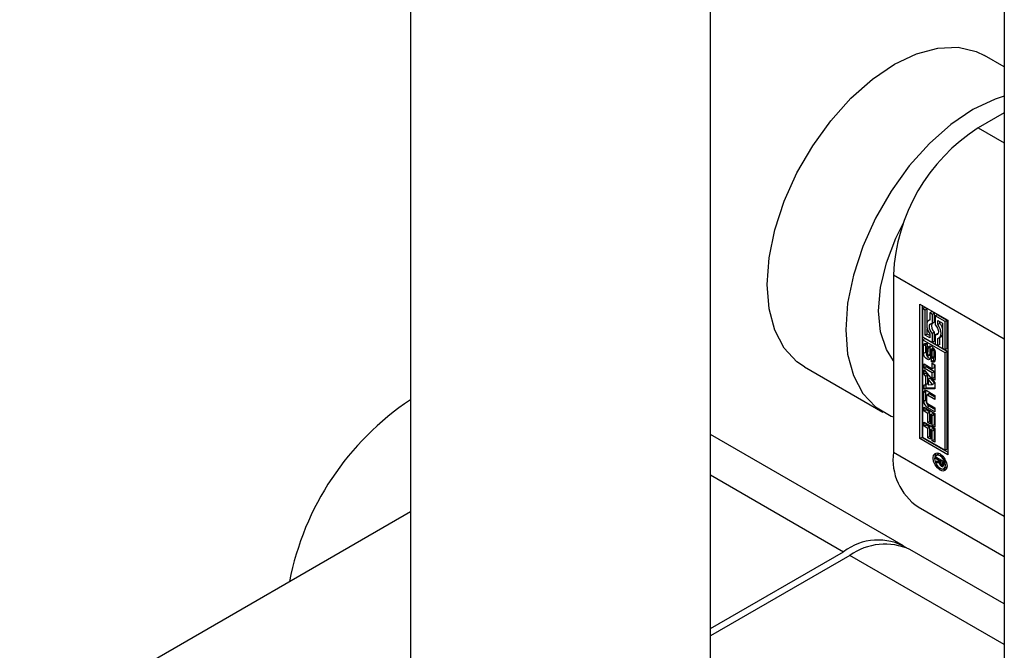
# Paper-space layout 'Sheet1' of a CAD drawing. Header units: millimetres. Extents: x 0 to 23548, y 0 to 16632.
# Tile 6 of 143: x 5990 to 6048, y 2827 to 2864. Entities that reach past the tile are written whole.
import ezdxf

# ---------------------------------------------------------------- set-up
doc = ezdxf.new("R2010")
doc.units = ezdxf.units.MM
doc.linetypes.add('SLD-Sólida', pattern=[0])

psp = doc.layouts.new('Sheet1')

# ---------------------------------------------------------------- linework, layer by layer
at = {"color": 7, "linetype": 'SLD-Sólida', "lineweight": 25, "ltscale": 28}
for p, q in [((6013.008, 3663.336), (6013.008, 2823.267)), ((6030.508, 2823.267), (6030.508, 3663.336)), ((6047.657, 3643.334), (6047.657, 2803.265)), ((6047.657, 2861.336), (6046.498, 2862.005)), ((6047.657, 2858.649), (6046.136, 2857.771)), ((6046.136, 2857.771), (6047.657, 2856.893)), ((6041.186, 2849.198), (6041.186, 2838.838)), ((6041.186, 2849.198), (6047.657, 2845.462)), ((6042.733, 2847.483), (6044.357, 2846.545)), ((6042.733, 2839.624), (6042.733, 2847.483)), ((6042.857, 2847.412), (6042.857, 2839.695)), ((6043.01, 2847.289), (6042.886, 2847.218)), ((6042.886, 2847.218), (6042.886, 2845.574)), ((6043.04, 2847.129), (6042.886, 2847.218)), ((6043.163, 2847.201), (6043.01, 2847.289)), ((6043.163, 2847.201), (6043.04, 2847.129)), ((6043.04, 2845.662), (6043.04, 2847.129)), ((6043.163, 2846.431), (6043.163, 2847.201)), ((6043.439, 2847.041), (6043.315, 2846.97)), ((6043.469, 2846.881), (6043.315, 2846.97)), ((6043.315, 2846.97), (6043.315, 2846.551)), ((6043.592, 2846.953), (6043.439, 2847.041)), ((6043.592, 2846.953), (6043.469, 2846.881)), ((6043.469, 2846.35), (6043.469, 2846.881)), ((6043.592, 2846.421), (6043.592, 2846.953)), ((6043.746, 2846.864), (6043.622, 2846.793)), ((6043.622, 2846.793), (6043.622, 2846.262)), ((6044.204, 2846.457), (6043.622, 2846.793)), ((6044.328, 2846.528), (6043.746, 2846.864)), ((6043.315, 2846.565), (6043.25, 2846.527)), ((6043.592, 2846.421), (6043.469, 2846.35)), ((6043.775, 2846.527), (6044.051, 2846.368)), ((6043.775, 2846.285), (6043.775, 2846.527)), ((6043.899, 2846.357), (6043.775, 2846.285)), ((6043.899, 2846.357), (6043.899, 2846.456)), ((6044.051, 2846.368), (6044.051, 2844.901)), ((6044.328, 2846.528), (6044.204, 2846.457)), ((6044.204, 2844.813), (6044.204, 2846.457)), ((6044.328, 2844.884), (6044.328, 2846.528)), ((6044.357, 2846.545), (6044.357, 2838.686)), ((6043.163, 2845.734), (6043.04, 2845.662)), ((6043.315, 2845.503), (6043.04, 2845.662)), ((6043.163, 2845.734), (6043.163, 2846.04)), ((6043.315, 2845.646), (6043.163, 2845.734)), ((6043.315, 2845.745), (6043.315, 2845.503)), ((6043.592, 2845.84), (6043.469, 2845.769)), ((6043.469, 2845.238), (6043.469, 2845.769)), ((6043.592, 2845.309), (6043.592, 2845.84)), ((6043.746, 2845.752), (6043.622, 2845.681)), ((6043.622, 2845.681), (6043.622, 2845.149)), ((6043.782, 2845.747), (6043.746, 2845.752)), ((6042.886, 2845.574), (6043.469, 2845.238)), ((6042.886, 2845.397), (6043.01, 2845.468)), ((6044.204, 2844.636), (6042.886, 2845.397)), ((6042.886, 2845.397), (6042.886, 2839.712)), ((6043.075, 2845.119), (6042.951, 2845.047)), ((6044.328, 2844.707), (6043.01, 2845.468)), ((6043.075, 2844.677), (6043.075, 2845.119)), ((6043.162, 2845.158), (6043.162, 2844.975)), ((6043.592, 2845.309), (6043.469, 2845.238)), ((6043.622, 2845.149), (6043.775, 2845.061)), ((6043.775, 2845.061), (6043.775, 2845.48)), ((6043.899, 2845.132), (6043.775, 2845.061)), ((6043.84, 2845.504), (6043.964, 2845.575)), ((6043.899, 2845.132), (6043.899, 2845.537)), ((6042.951, 2844.606), (6042.951, 2845.047)), ((6043.075, 2844.677), (6042.951, 2844.606)), ((6043.118, 2844.919), (6043.118, 2844.541)), ((6043.162, 2844.991), (6043.138, 2844.978)), ((6043.162, 2844.989), (6043.147, 2844.98)), ((6043.162, 2844.979), (6043.158, 2844.977)), ((6043.162, 2844.975), (6043.158, 2844.977)), ((6043.179, 2844.435), (6043.303, 2844.506)), ((6043.304, 2844.507), (6043.18, 2844.435)), ((6043.318, 2844.524), (6043.194, 2844.452)), ((6043.203, 2844.489), (6043.211, 2844.898)), ((6043.326, 2844.561), (6043.203, 2844.489)), ((6043.335, 2844.97), (6043.211, 2844.898)), ((6043.303, 2844.506), (6043.304, 2844.507)), ((6043.326, 2844.561), (6043.335, 2844.97)), ((6043.346, 2845.041), (6043.335, 2844.97)), ((6043.362, 2844.779), (6043.354, 2844.368)), ((6043.507, 2844.908), (6043.383, 2844.837)), ((6043.51, 2844.909), (6043.386, 2844.838)), ((6043.528, 2844.906), (6043.406, 2844.835)), ((6043.547, 2844.879), (6043.428, 2844.81)), ((6043.565, 2844.842), (6043.441, 2844.771)), ((6043.569, 2844.806), (6043.445, 2844.735)), ((6043.445, 2844.356), (6043.445, 2844.735)), ((6043.569, 2844.428), (6043.569, 2844.806)), ((6043.614, 2844.667), (6043.614, 2844.225)), ((6044.051, 2844.901), (6044.204, 2844.813)), ((6044.328, 2844.884), (6044.204, 2844.813)), ((6044.328, 2844.707), (6044.204, 2844.636)), ((6044.204, 2838.952), (6044.204, 2844.636)), ((6044.328, 2839.023), (6044.328, 2844.707)), ((6042.972, 2843.985), (6043.456, 2843.705)), ((6042.972, 2843.743), (6042.972, 2843.985)), ((6043.402, 2844.115), (6043.403, 2844.299)), ((6043.526, 2844.186), (6043.402, 2844.115)), ((6043.425, 2844.298), (6043.549, 2844.369)), ((6043.558, 2844.379), (6043.434, 2844.307)), ((6043.566, 2844.401), (6043.442, 2844.329)), ((6043.569, 2844.428), (6043.445, 2844.356)), ((6043.456, 2844.033), (6043.612, 2843.943)), ((6043.456, 2843.705), (6043.456, 2844.033)), ((6043.526, 2844.356), (6043.526, 2844.186)), ((6043.58, 2843.777), (6043.58, 2843.962)), ((6043.612, 2843.943), (6043.612, 2843.046)), ((6035.998, 2843.818), (6040.577, 2841.175)), ((6043.096, 2843.815), (6042.972, 2843.743)), ((6043.456, 2843.464), (6042.972, 2843.743)), ((6042.972, 2843.645), (6043.612, 2842.882)), ((6042.972, 2843.387), (6042.972, 2843.645)), ((6043.096, 2843.458), (6042.972, 2843.387)), ((6043.08, 2843.258), (6042.972, 2843.387)), ((6043.096, 2843.815), (6043.096, 2843.913)), ((6043.58, 2843.535), (6043.096, 2843.815)), ((6043.096, 2843.458), (6043.096, 2843.497)), ((6043.203, 2843.33), (6043.096, 2843.458)), ((6043.58, 2843.777), (6043.456, 2843.705)), ((6043.58, 2843.535), (6043.456, 2843.464)), ((6043.456, 2843.136), (6043.456, 2843.464)), ((6043.58, 2843.207), (6043.58, 2843.535)), ((6042.972, 2842.767), (6043.08, 2842.772)), ((6043.203, 2843.33), (6043.08, 2843.258)), ((6043.08, 2842.772), (6043.08, 2843.258)), ((6043.203, 2842.843), (6043.08, 2842.772)), ((6043.096, 2842.581), (6043.096, 2842.781)), ((6043.203, 2842.843), (6043.203, 2843.33)), ((6043.343, 2843.165), (6043.219, 2843.093)), ((6043.473, 2842.788), (6043.219, 2843.093)), ((6043.219, 2843.093), (6043.219, 2842.776)), ((6043.219, 2842.776), (6043.473, 2842.788)), ((6043.597, 2842.859), (6043.343, 2843.165)), ((6043.58, 2843.207), (6043.456, 2843.136)), ((6043.612, 2843.046), (6043.456, 2843.136)), ((6043.597, 2842.859), (6043.473, 2842.788)), ((6043.612, 2843.189), (6043.58, 2843.207)), ((6043.612, 2842.882), (6043.612, 2842.533)), ((6043.076, 2842.375), (6042.952, 2842.304)), ((6042.952, 2841.792), (6042.952, 2842.304)), ((6042.972, 2842.509), (6042.972, 2842.767)), ((6043.096, 2842.581), (6042.972, 2842.509)), ((6043.612, 2842.533), (6042.972, 2842.509)), ((6043.076, 2841.863), (6043.076, 2842.375)), ((6043.612, 2842.6), (6043.096, 2842.581)), ((6043.252, 2842.24), (6043.128, 2842.168)), ((6043.15, 2842.418), (6043.612, 2842.151)), ((6043.297, 2842.235), (6043.173, 2842.164)), ((6043.612, 2842.053), (6043.297, 2842.235)), ((6043.076, 2841.863), (6042.952, 2841.792)), ((6043.11, 2842.127), (6043.11, 2841.787)), ((6043.612, 2841.91), (6043.173, 2842.164)), ((6043.173, 2841.677), (6043.612, 2841.424)), ((6043.612, 2842.151), (6043.612, 2841.91)), ((6042.972, 2841.467), (6043.612, 2841.098)), ((6042.972, 2841.228), (6042.972, 2841.467)), ((6043.096, 2841.299), (6042.972, 2841.228)), ((6043.191, 2841.102), (6042.972, 2841.228)), ((6043.096, 2841.299), (6043.096, 2841.396)), ((6043.314, 2841.173), (6043.096, 2841.299)), ((6043.274, 2841.52), (6043.15, 2841.449)), ((6043.612, 2841.182), (6043.15, 2841.449)), ((6043.314, 2841.173), (6043.191, 2841.102)), ((6043.191, 2840.561), (6043.191, 2841.102)), ((6043.612, 2841.325), (6043.274, 2841.52)), ((6043.314, 2840.632), (6043.314, 2841.173)), ((6043.471, 2841.083), (6043.347, 2841.012)), ((6043.58, 2841.02), (6043.471, 2841.083)), ((6043.612, 2841.424), (6043.612, 2841.182)), ((6043.612, 2841.098), (6043.612, 2840.29)), ((6042.972, 2840.588), (6043.612, 2840.219)), ((6042.972, 2840.349), (6042.972, 2840.588)), ((6043.096, 2840.42), (6043.096, 2840.517)), ((6043.314, 2840.632), (6043.191, 2840.561)), ((6043.347, 2840.47), (6043.191, 2840.561)), ((6043.347, 2840.613), (6043.314, 2840.632)), ((6043.456, 2840.949), (6043.347, 2841.012)), ((6043.347, 2841.012), (6043.347, 2840.47)), ((6043.58, 2841.02), (6043.456, 2840.949)), ((6043.456, 2840.38), (6043.456, 2840.949)), ((6043.58, 2840.451), (6043.58, 2841.02)), ((6043.096, 2840.42), (6042.972, 2840.349)), ((6043.191, 2840.223), (6042.972, 2840.349)), ((6043.314, 2840.294), (6043.096, 2840.42)), ((6043.314, 2840.294), (6043.191, 2840.223)), ((6043.191, 2839.681), (6043.191, 2840.223)), ((6043.314, 2839.753), (6043.314, 2840.294)), ((6043.471, 2840.204), (6043.347, 2840.133)), ((6043.456, 2840.07), (6043.347, 2840.133)), ((6043.347, 2840.133), (6043.347, 2839.591)), ((6043.58, 2840.451), (6043.456, 2840.38)), ((6043.612, 2840.29), (6043.456, 2840.38)), ((6043.58, 2840.141), (6043.456, 2840.07)), ((6043.456, 2839.501), (6043.456, 2840.07)), ((6043.58, 2840.141), (6043.471, 2840.204)), ((6043.612, 2840.432), (6043.58, 2840.451)), ((6043.58, 2839.572), (6043.58, 2840.141)), ((6043.612, 2840.219), (6043.612, 2839.411)), ((6041.778, 2833.365), (6030.508, 2839.871)), ((6042.857, 2839.695), (6042.733, 2839.624)), ((6044.357, 2838.686), (6042.733, 2839.624)), ((6042.857, 2839.695), (6044.357, 2838.829)), ((6042.886, 2839.712), (6044.204, 2838.952)), ((6043.314, 2839.753), (6043.191, 2839.681)), ((6043.347, 2839.591), (6043.191, 2839.681)), ((6043.347, 2839.734), (6043.314, 2839.753)), ((6043.58, 2839.572), (6043.456, 2839.501)), ((6043.612, 2839.411), (6043.456, 2839.501)), ((6043.612, 2839.553), (6043.58, 2839.572)), ((6041.186, 2838.838), (6047.657, 2835.102)), ((6044.204, 2838.952), (6044.328, 2839.023)), ((6043.678, 2838.541), (6044.122, 2838.285)), ((6043.678, 2838.44), (6043.678, 2838.541)), ((6043.765, 2838.491), (6043.678, 2838.44)), ((6043.884, 2838.322), (6043.678, 2838.44)), ((6043.678, 2838.307), (6043.884, 2838.322)), ((6043.678, 2838.19), (6043.678, 2838.307)), ((6043.802, 2838.261), (6043.678, 2838.19)), ((6043.849, 2838.218), (6043.678, 2838.19)), ((6043.805, 2838.718), (6043.682, 2838.646)), ((6043.802, 2838.261), (6043.802, 2838.316)), ((6043.904, 2838.278), (6043.802, 2838.261)), ((6043.892, 2838.739), (6043.805, 2838.718)), ((6043.906, 2838.251), (6043.849, 2838.218)), ((6043.971, 2838.372), (6043.884, 2838.322)), ((6043.991, 2838.36), (6043.904, 2838.31)), ((6043.904, 2838.31), (6043.904, 2838.287)), ((6044.049, 2838.226), (6043.904, 2838.31)), ((6044.122, 2838.206), (6044.048, 2838.164)), ((6044.048, 2838.164), (6044.049, 2838.176)), ((6044.122, 2838.268), (6044.049, 2838.226)), ((6044.122, 2838.231), (6044.049, 2838.19)), ((6044.049, 2838.19), (6044.049, 2838.226)), ((6044.122, 2838.218), (6044.049, 2838.176)), ((6044.049, 2838.176), (6044.049, 2838.19)), ((6044.122, 2838.285), (6044.122, 2838.117)), ((6043.981, 2838.122), (6043.912, 2838.082)), ((6044.103, 2838.094), (6043.979, 2838.023)), ((6044.028, 2838.113), (6044.122, 2838.167)), ((6044.122, 2838.172), (6044.038, 2838.123)), ((6044.084, 2838.011), (6044.075, 2838.006)), ((6044.13, 2837.87), (6044.254, 2837.941)), ((6030.508, 2837.504), (6038.278, 2833.018)), ((5990.204, 2822.196), (6013.008, 2835.361)), ((6042.636, 2835.633), (6047.657, 2832.735)), ((6030.508, 2828.533), (6038.278, 2833.018)), ((6047.657, 2829.971), (6042.149, 2833.151)), ((6038.649, 2832.804), (6030.508, 2828.104)), ((6047.657, 2827.604), (6038.649, 2832.804))]:
    psp.add_line(p, q, dxfattribs=at)
at = {"color": 7, "linetype": 'SLD-Sólida', "lineweight": 25, "ltscale": 28, "flags": 128}
for points in [[(6035.998, 2843.818), (6035.56, 2844.117), (6034.818, 2844.913), (6034.271, 2845.951), (6033.936, 2847.202), (6033.823, 2848.625), (6033.936, 2850.179), (6034.271, 2851.816), (6034.818, 2853.486), (6035.56, 2855.139), (6036.476, 2856.724), (6037.536, 2858.193), (6038.709, 2859.502), (6039.959, 2860.611), (6041.248, 2861.485), (6042.537, 2862.099), (6043.787, 2862.434), (6044.96, 2862.48), (6046.02, 2862.234), (6046.498, 2862.005)], [(6047.657, 2859.634), (6047.116, 2859.456), (6045.827, 2858.842), (6044.537, 2857.968), (6043.287, 2856.859), (6042.114, 2855.55), (6041.054, 2854.081), (6040.139, 2852.496), (6039.397, 2850.843), (6038.85, 2849.173), (6038.515, 2847.536), (6038.402, 2845.982), (6038.515, 2844.559), (6038.85, 2843.308), (6039.397, 2842.27), (6040.139, 2841.474), (6041.054, 2840.945), (6041.186, 2840.897)], [(6041.186, 2844.166), (6040.775, 2844.821), (6040.435, 2845.863), (6040.32, 2847.089), (6040.435, 2848.448), (6040.775, 2849.883), (6041.326, 2851.334), (6041.769, 2852.225)], [(6043.315, 2846.551), (6043.237, 2846.519), (6043.177, 2846.456), (6043.14, 2846.367), (6043.128, 2846.256), (6043.14, 2846.131), (6043.177, 2845.999), (6043.237, 2845.868), (6043.315, 2845.745)], [(6043.469, 2845.769), (6043.394, 2845.855), (6043.334, 2845.957), (6043.295, 2846.064), (6043.282, 2846.167), (6043.295, 2846.255), (6043.334, 2846.318), (6043.394, 2846.351), (6043.469, 2846.35)], [(6043.622, 2846.262), (6043.697, 2846.176), (6043.757, 2846.074), (6043.795, 2845.966), (6043.808, 2845.863), (6043.795, 2845.776), (6043.757, 2845.713), (6043.697, 2845.68), (6043.622, 2845.681)], [(6043.775, 2845.48), (6043.853, 2845.512), (6043.913, 2845.574), (6043.95, 2845.664), (6043.963, 2845.774), (6043.95, 2845.899), (6043.913, 2846.032), (6043.853, 2846.163), (6043.775, 2846.285)], [(6042.951, 2845.047), (6042.956, 2845.092), (6042.968, 2845.129), (6042.987, 2845.159), (6043.014, 2845.179), (6043.046, 2845.19), (6043.082, 2845.189), (6043.121, 2845.179), (6043.162, 2845.158)], [(6043.086, 2845.189), (6043.079, 2845.163), (6043.075, 2845.119)], [(6043.354, 2844.368), (6043.337, 2844.29), (6043.292, 2844.242), (6043.227, 2844.231), (6043.15, 2844.259), (6043.074, 2844.321), (6043.009, 2844.409), (6042.966, 2844.509), (6042.951, 2844.606)], [(6043.075, 2844.677), (6043.09, 2844.58), (6043.123, 2844.498)], [(6043.211, 2844.898), (6043.226, 2844.979), (6043.27, 2845.029), (6043.335, 2845.042), (6043.412, 2845.016), (6043.489, 2844.953), (6043.555, 2844.865), (6043.598, 2844.765), (6043.614, 2844.667)], [(6043.51, 2844.909), (6043.508, 2844.908), (6043.507, 2844.908)], [(6043.565, 2844.842), (6043.564, 2844.847), (6043.563, 2844.851)], [(6043.143, 2844.453), (6043.147, 2844.447), (6043.152, 2844.442), (6043.157, 2844.438), (6043.162, 2844.435), (6043.167, 2844.433), (6043.172, 2844.433), (6043.176, 2844.433), (6043.18, 2844.435)], [(6043.614, 2844.225), (6043.61, 2844.18), (6043.597, 2844.143), (6043.578, 2844.113), (6043.551, 2844.093), (6043.519, 2844.082), (6043.482, 2844.083), (6043.443, 2844.094), (6043.402, 2844.115)], [(6043.526, 2844.186), (6043.567, 2844.165), (6043.603, 2844.155)], [(6043.087, 2842.443), (6043.08, 2842.418), (6043.076, 2842.375)], [(6043.906, 2838.731), (6044.062, 2838.605), (6044.195, 2838.425), (6044.284, 2838.22), (6044.315, 2838.021), (6044.284, 2837.858), (6044.195, 2837.756), (6044.062, 2837.73), (6043.906, 2837.785), (6043.749, 2837.911), (6043.616, 2838.091), (6043.527, 2838.295), (6043.496, 2838.494), (6043.527, 2838.658), (6043.616, 2838.76), (6043.749, 2838.786), (6043.906, 2838.731)], [(6043.62, 2838.581), (6043.651, 2838.729), (6043.684, 2838.784)], [(6043.906, 2838.624), (6043.784, 2838.666), (6043.682, 2838.646), (6043.613, 2838.567), (6043.589, 2838.441), (6043.613, 2838.287), (6043.682, 2838.128), (6043.784, 2837.99), (6043.906, 2837.892), (6044.027, 2837.85), (6044.13, 2837.87), (6044.199, 2837.949), (6044.223, 2838.075), (6044.199, 2838.229), (6044.13, 2838.387), (6044.027, 2838.526), (6043.906, 2838.624)], [(6044.251, 2837.803), (6044.186, 2837.802), (6044.043, 2837.849)], [(6044.103, 2838.094), (6044.116, 2838.086), (6044.119, 2838.084)], [(6044.254, 2837.941), (6044.254, 2837.941), (6044.315, 2838.006)]]:
    psp.add_lwpolyline(points, dxfattribs=at)
at = {"color": 7, "linetype": 'SLD-Sólida', "lineweight": 25, "ltscale": 784}
for centre, radius, start, end in [((6051.933, 2848.709), 10.758, 122.60548, 177.39452), ((6043.881, 2846.213), 0.471, 162.47918, 232.20134), ((6043.104, 2845.76), 0.994, 17.62276, 36.85666), ((6043.851, 2845.764), 0.22, 300.83916, 334.98006), ((6043.249, 2844.92), 0.131, 166.77154, 180.43091), ((6043.304, 2844.543), 0.186, 180.60223, 195.82321), ((6043.175, 2844.938), 0.0548, 140.0764, 167.52498), ((6043.255, 2844.527), 0.134, 195.03494, 213.49082), ((6043.148, 2844.96), 0.0206, 94.9954, 138.51517), ((6043.146, 2844.956), 0.024, 60.08732, 89.71993), ((6043.283, 2844.538), 0.0381, 303.49718, 336.98537), ((6043.218, 2844.566), 0.109, 337.05956, 357.09482), ((6043.518, 2844.777), 0.156, 170.91274, 178.94532), ((6043.445, 2844.788), 0.0814, 153.22709, 170.37182), ((6043.398, 2844.811), 0.0293, 114.5698, 153.90789), ((6043.393, 2844.819), 0.0207, 52.98428, 110.20266), ((6043.374, 2844.786), 0.0587, 24.24361, 57.38086), ((6043.29, 2844.741), 0.154, 11.43201, 26.7326), ((6043.268, 2844.734), 0.177, 0.3674, 12.23693), ((6043.517, 2844.891), 0.0198, 58.74807, 110.84369), ((6043.392, 2844.805), 0.177, 0.3674, 12.23693), ((6043.43, 2844.612), 0.321, 213.48348, 254.12525), ((6043.159, 2844.467), 0.0381, 303.49718, 336.98537), ((6043.094, 2844.495), 0.109, 337.05956, 357.09482), ((6043.415, 2844.318), 0.0225, 236.84942, 278.18671), ((6043.414, 2844.318), 0.0228, 281.16512, 333.60613), ((6043.381, 2844.34), 0.062, 328.7073, 350.44772), ((6043.31, 2844.356), 0.134, 348.72599, 0.31483), ((6043.537, 2844.39), 0.0236, 300.62512, 333.08952), ((6043.505, 2844.411), 0.062, 328.7073, 350.44772), ((6043.434, 2844.427), 0.134, 348.72599, 0.31483), ((6043.073, 2842.323), 0.122, 50.79671, 189.21404), ((6043.271, 2842.198), 0.0451, 54.38183, 114.31395), ((6022.178, 2828.137), 16.534, 123.68198, 169.0276), ((6043.382, 2841.812), 0.43, 182.60548, 237.39452), ((6043.506, 2841.883), 0.43, 182.60548, 237.39452), ((6043.148, 2842.133), 0.0392, 50.79671, 189.21404), ((6043.248, 2841.793), 0.138, 182.60548, 237.39452), ((6044.516, 2838.414), 3.357, 172.74417, 235.94365), ((6044.14, 2838.268), 0.295, 189.84392, 219.35857), ((6044.167, 2838.286), 0.262, 179.82336, 203.30938), ((6044.049, 2838.24), 0.137, 205.24929, 236.18951), ((6044.103, 2838.232), 0.243, 218.25607, 239.50324), ((6044.04, 2838.225), 0.119, 235.91575, 252.10158), ((6044.042, 2838.098), 0.0982, 230.52953, 289.61569), ((6044.014, 2838.137), 0.0273, 246.49279, 329.89791), ((6043.94, 2838.17), 0.108, 334.53833, 356.82327), ((6044.215, 2838.288), 0.224, 224.9227, 239.99624), ((6044.041, 2838.071), 0.0736, 297.03951, 345.54512), ((6043.892, 2838.117), 0.23, 343.96393, 0.03408), ((6040.289, 2830.416), 3.289, 59.48654, 127.69241), ((6040.7, 2829.942), 3.521, 65.69288, 125.61758)]:
    psp.add_arc(centre, radius, start, end, dxfattribs=at)

doc.saveas('drawing.dxf')
